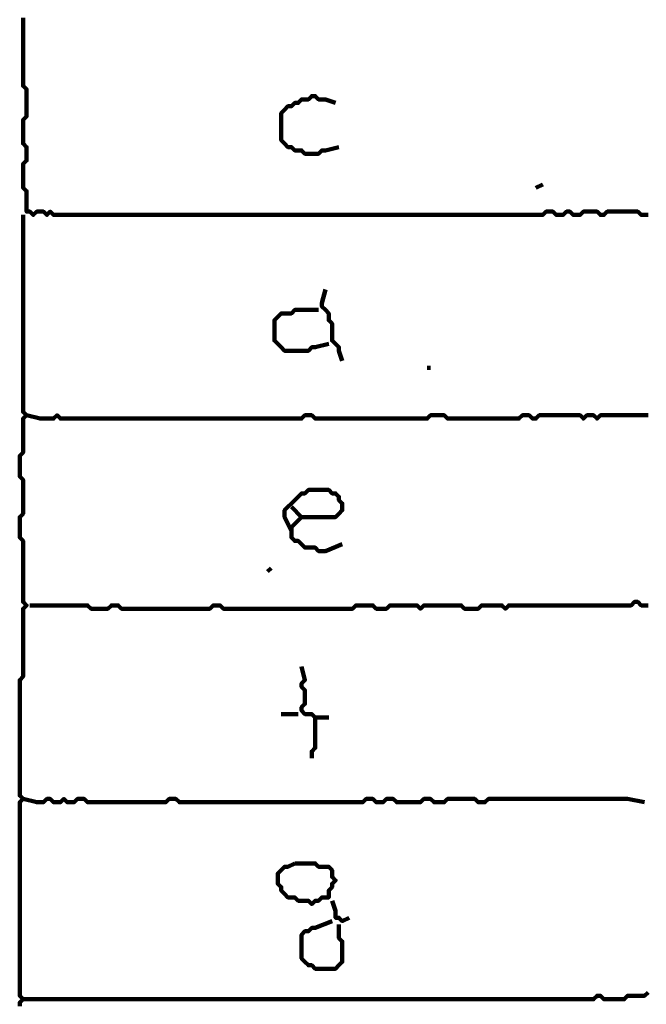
# Model space of a CAD drawing. Header units: metres. Extents: x 1959 to 4131, y 3282 to 4313.
# Tile 198 of 256: x 2399.22 to 2400.92, y 4294.53 to 4297.21. Entities that reach past the tile are written whole.
import ezdxf

# ---------------------------------------------------------------- set-up
doc = ezdxf.new("R2010")
doc.units = ezdxf.units.M
doc.layers.add('P', color=250, linetype='Continuous', lineweight=100)

msp = doc.modelspace()

# ---------------------------------------------------------------- linework, layer by layer
at = {"layer": 'P', "color": 0, "linetype": 'Continuous'}
for points in [[(2399.226, 4297.2134), (2399.226, 4297.2041), (2399.226, 4297.1949), (2399.226, 4297.1857), (2399.226, 4297.1764), (2399.226, 4297.1672), (2399.226, 4297.158), (2399.226, 4297.1487), (2399.226, 4297.1395), (2399.226, 4297.1303), (2399.226, 4297.121), (2399.226, 4297.1118), (2399.226, 4297.1026), (2399.226, 4297.0934), (2399.226, 4297.0841), (2399.226, 4297.0749), (2399.226, 4297.0657), (2399.226, 4297.0564), (2399.226, 4297.0472), (2399.226, 4297.038), (2399.226, 4297.0287), (2399.2353, 4297.0195), (2399.2353, 4297.0103), (2399.2353, 4297.001), (2399.2353, 4296.9918), (2399.2353, 4296.9826), (2399.2353, 4296.9734), (2399.2353, 4296.9641), (2399.2353, 4296.9549), (2399.2353, 4296.9457), (2399.226, 4296.9364), (2399.226, 4296.9272), (2399.226, 4296.918), (2399.226, 4296.9087), (2399.226, 4296.8995), (2399.226, 4296.8903), (2399.226, 4296.881), (2399.226, 4296.8718), (2399.2353, 4296.8626), (2399.2353, 4296.8534), (2399.2353, 4296.8441), (2399.2353, 4296.8349), (2399.2353, 4296.8257), (2399.226, 4296.8164), (2399.226, 4296.8072), (2399.226, 4296.798), (2399.226, 4296.7887), (2399.226, 4296.7795), (2399.226, 4296.7703), (2399.226, 4296.761), (2399.226, 4296.7518), (2399.2353, 4296.7426), (2399.2353, 4296.7334), (2399.2353, 4296.7241), (2399.2353, 4296.7149), (2399.2353, 4296.7057), (2399.2353, 4296.6964), (2399.2353, 4296.6872), (2399.2445, 4296.6872), (2399.2537, 4296.678), (2399.263, 4296.6872), (2399.2722, 4296.6872), (2399.2814, 4296.6872), (2399.2907, 4296.678), (2399.2999, 4296.6872), (2399.3091, 4296.678), (2399.3183, 4296.678), (2399.3276, 4296.678), (2399.3368, 4296.678), (2399.346, 4296.678), (2399.3553, 4296.678), (2399.3645, 4296.678), (2399.3737, 4296.678), (2399.383, 4296.678), (2399.3922, 4296.678), (2399.4014, 4296.678), (2399.4107, 4296.678), (2399.4199, 4296.678), (2399.4291, 4296.678), (2399.4383, 4296.678), (2399.4476, 4296.678), (2399.4568, 4296.678), (2399.466, 4296.678), (2399.4753, 4296.678), (2399.4845, 4296.678), (2399.4937, 4296.678), (2399.503, 4296.678), (2399.5122, 4296.678), (2399.5214, 4296.678), (2399.5307, 4296.678), (2399.5399, 4296.678), (2399.5491, 4296.678), (2399.5583, 4296.678), (2399.5676, 4296.678), (2399.5768, 4296.678), (2399.586, 4296.678), (2399.5953, 4296.678), (2399.6045, 4296.678), (2399.6137, 4296.678), (2399.623, 4296.678), (2399.6322, 4296.678), (2399.6414, 4296.678), (2399.6507, 4296.678), (2399.6599, 4296.678), (2399.6691, 4296.678), (2399.6783, 4296.678), (2399.6876, 4296.678), (2399.6968, 4296.678), (2399.706, 4296.678), (2399.7153, 4296.678), (2399.7245, 4296.678), (2399.7337, 4296.678), (2399.743, 4296.678), (2399.7522, 4296.678), (2399.7614, 4296.678), (2399.7707, 4296.678), (2399.7799, 4296.678), (2399.7891, 4296.678), (2399.7983, 4296.678), (2399.8076, 4296.678), (2399.8168, 4296.678), (2399.826, 4296.678), (2399.8353, 4296.678), (2399.8445, 4296.678), (2399.8537, 4296.678), (2399.863, 4296.678), (2399.8722, 4296.678), (2399.8814, 4296.678), (2399.8907, 4296.678), (2399.8999, 4296.678), (2399.9091, 4296.678), (2399.9183, 4296.678), (2399.9276, 4296.678), (2399.9368, 4296.678), (2399.946, 4296.678), (2399.9553, 4296.678), (2399.9645, 4296.678), (2399.9737, 4296.678), (2399.983, 4296.678), (2399.9922, 4296.678), (2400.0014, 4296.678), (2400.0107, 4296.678), (2400.0199, 4296.678), (2400.0291, 4296.678), (2400.0383, 4296.678), (2400.0476, 4296.678), (2400.0568, 4296.678), (2400.066, 4296.678), (2400.0753, 4296.678), (2400.0845, 4296.678), (2400.0937, 4296.678), (2400.103, 4296.678), (2400.1122, 4296.678), (2400.1214, 4296.678), (2400.1307, 4296.678), (2400.1399, 4296.678), (2400.1491, 4296.678), (2400.1583, 4296.678), (2400.1676, 4296.678), (2400.1768, 4296.678), (2400.186, 4296.678), (2400.1953, 4296.678), (2400.2045, 4296.678), (2400.2137, 4296.678), (2400.223, 4296.678), (2400.2322, 4296.678), (2400.2414, 4296.678), (2400.2507, 4296.678), (2400.2599, 4296.678), (2400.2691, 4296.678), (2400.2783, 4296.678), (2400.2876, 4296.678), (2400.2968, 4296.678), (2400.306, 4296.678), (2400.3153, 4296.678), (2400.3245, 4296.678), (2400.3337, 4296.678), (2400.343, 4296.678), (2400.3522, 4296.678), (2400.3614, 4296.678), (2400.3707, 4296.678), (2400.3799, 4296.678), (2400.3891, 4296.678), (2400.3983, 4296.678), (2400.4076, 4296.678), (2400.4168, 4296.678), (2400.426, 4296.678), (2400.4353, 4296.678), (2400.4445, 4296.678), (2400.4537, 4296.678), (2400.463, 4296.678), (2400.4722, 4296.678), (2400.4814, 4296.678), (2400.4907, 4296.678), (2400.4999, 4296.678), (2400.5091, 4296.678), (2400.5183, 4296.678), (2400.5276, 4296.678), (2400.5368, 4296.678), (2400.546, 4296.678), (2400.5553, 4296.678), (2400.5645, 4296.678), (2400.5737, 4296.678), (2400.583, 4296.678), (2400.5922, 4296.678), (2400.6014, 4296.678), (2400.6107, 4296.678), (2400.6199, 4296.678), (2400.6291, 4296.678), (2400.6383, 4296.678), (2400.6476, 4296.6872), (2400.6568, 4296.6872), (2400.666, 4296.6872), (2400.6753, 4296.678), (2400.6845, 4296.678), (2400.6937, 4296.678), (2400.703, 4296.6872), (2400.7122, 4296.6872), (2400.7214, 4296.678), (2400.7307, 4296.678), (2400.7399, 4296.678), (2400.7491, 4296.6872), (2400.7583, 4296.6872), (2400.7676, 4296.6872), (2400.7768, 4296.6872), (2400.786, 4296.6872), (2400.7953, 4296.678), (2400.8045, 4296.678), (2400.8137, 4296.6872), (2400.823, 4296.6872), (2400.8322, 4296.6872), (2400.8414, 4296.6872), (2400.8507, 4296.6872), (2400.8599, 4296.6872), (2400.8691, 4296.6872), (2400.8783, 4296.6872), (2400.8876, 4296.6872), (2400.8968, 4296.6872), (2400.906, 4296.678), (2400.9153, 4296.678), (2400.9245, 4296.678)], [(2400.0845, 4296.8626), (2400.0476, 4296.8534), (2400.0383, 4296.8534), (2400.0291, 4296.8441), (2400.0199, 4296.8441), (2400.0107, 4296.8441), (2400.0014, 4296.8441), (2399.9922, 4296.8441), (2399.983, 4296.8534), (2399.9737, 4296.8534), (2399.9645, 4296.8534), (2399.9553, 4296.8626), (2399.946, 4296.8626), (2399.9368, 4296.8718), (2399.9276, 4296.881), (2399.9276, 4296.8903), (2399.9276, 4296.8995), (2399.9276, 4296.9087), (2399.9276, 4296.918), (2399.9276, 4296.9272), (2399.9276, 4296.9364), (2399.9276, 4296.9457), (2399.9276, 4296.9549), (2399.9368, 4296.9641), (2399.946, 4296.9734), (2399.9553, 4296.9734), (2399.9645, 4296.9826), (2399.9737, 4296.9826), (2399.983, 4296.9918), (2399.9922, 4296.9918), (2400.0014, 4296.9918), (2400.0107, 4297.001), (2400.0199, 4297.001), (2400.0291, 4296.9918), (2400.0383, 4296.9918), (2400.0476, 4296.9918), (2400.0753, 4296.9826)], [(2400.6199, 4296.7518), (2400.6383, 4296.761)], [(2399.226, 4296.678), (2399.226, 4296.641), (2399.226, 4296.6318), (2399.226, 4296.6226), (2399.226, 4296.6134), (2399.226, 4296.6041), (2399.226, 4296.5949), (2399.226, 4296.5857), (2399.226, 4296.5764), (2399.226, 4296.5672), (2399.226, 4296.558), (2399.226, 4296.5487), (2399.226, 4296.5395), (2399.226, 4296.5303), (2399.226, 4296.521), (2399.226, 4296.5118), (2399.226, 4296.5026), (2399.226, 4296.4934), (2399.226, 4296.4841), (2399.226, 4296.4749), (2399.226, 4296.4657), (2399.226, 4296.4564), (2399.226, 4296.4472), (2399.226, 4296.438), (2399.226, 4296.4287), (2399.226, 4296.4195), (2399.226, 4296.4103), (2399.226, 4296.401), (2399.226, 4296.3918), (2399.226, 4296.3826), (2399.226, 4296.3734), (2399.226, 4296.3641), (2399.226, 4296.3549), (2399.226, 4296.3457), (2399.226, 4296.3364), (2399.226, 4296.3272), (2399.226, 4296.318), (2399.226, 4296.3087), (2399.226, 4296.2995), (2399.226, 4296.2903), (2399.226, 4296.281), (2399.226, 4296.2718), (2399.226, 4296.2626), (2399.226, 4296.2534), (2399.226, 4296.2441), (2399.226, 4296.2349), (2399.226, 4296.2257), (2399.226, 4296.2164), (2399.226, 4296.2072), (2399.226, 4296.198), (2399.226, 4296.1887), (2399.226, 4296.1795), (2399.226, 4296.1703), (2399.226, 4296.161), (2399.226, 4296.1518), (2399.226, 4296.1426), (2399.2353, 4296.1334), (2399.226, 4296.1241), (2399.226, 4296.1149), (2399.226, 4296.1057), (2399.226, 4296.0964), (2399.226, 4296.0872), (2399.226, 4296.078), (2399.226, 4296.0687), (2399.226, 4296.0595), (2399.226, 4296.0503), (2399.226, 4296.041), (2399.226, 4296.0318), (2399.2168, 4296.0226), (2399.2168, 4296.0134), (2399.2168, 4296.0041), (2399.2168, 4295.9949), (2399.2168, 4295.9857), (2399.2168, 4295.9764), (2399.2168, 4295.9672), (2399.226, 4295.958), (2399.226, 4295.9487), (2399.226, 4295.9395), (2399.226, 4295.9303), (2399.226, 4295.921), (2399.226, 4295.9118), (2399.226, 4295.9026), (2399.226, 4295.8934), (2399.226, 4295.8841), (2399.226, 4295.8749), (2399.226, 4295.8657), (2399.2168, 4295.8564), (2399.2168, 4295.8472), (2399.2168, 4295.838), (2399.2168, 4295.8287), (2399.2168, 4295.8195), (2399.2168, 4295.8103), (2399.2168, 4295.801), (2399.226, 4295.7918), (2399.226, 4295.7826), (2399.226, 4295.7734), (2399.226, 4295.7641), (2399.226, 4295.7549), (2399.226, 4295.7457), (2399.226, 4295.7364), (2399.226, 4295.7272), (2399.226, 4295.718), (2399.226, 4295.7087), (2399.226, 4295.6995), (2399.226, 4295.6903), (2399.226, 4295.681), (2399.226, 4295.6718), (2399.226, 4295.6626), (2399.226, 4295.6534), (2399.226, 4295.6441), (2399.226, 4295.6349), (2399.226, 4295.6257), (2399.2353, 4295.6164), (2399.226, 4295.6072), (2399.226, 4295.598), (2399.226, 4295.5887), (2399.226, 4295.5795), (2399.226, 4295.5703), (2399.226, 4295.561), (2399.226, 4295.5518), (2399.226, 4295.5426), (2399.226, 4295.5334), (2399.226, 4295.5241), (2399.226, 4295.5149), (2399.226, 4295.5057), (2399.226, 4295.4964), (2399.226, 4295.4872), (2399.226, 4295.478), (2399.226, 4295.4687), (2399.226, 4295.4595), (2399.226, 4295.4503), (2399.226, 4295.441), (2399.226, 4295.4318), (2399.226, 4295.4226), (2399.2168, 4295.4134), (2399.2168, 4295.4041), (2399.2168, 4295.3949), (2399.2168, 4295.3857), (2399.2168, 4295.3764), (2399.2168, 4295.3672), (2399.2168, 4295.358), (2399.2168, 4295.3487), (2399.2168, 4295.3395), (2399.2168, 4295.3303), (2399.2168, 4295.321), (2399.2168, 4295.3118), (2399.2168, 4295.3026), (2399.2168, 4295.2934), (2399.2168, 4295.2841), (2399.2168, 4295.2749), (2399.2168, 4295.2657), (2399.2168, 4295.2564), (2399.2168, 4295.2472), (2399.2168, 4295.238), (2399.2168, 4295.2287), (2399.2168, 4295.2195), (2399.2168, 4295.2103), (2399.2168, 4295.201), (2399.2168, 4295.1918), (2399.2168, 4295.1826), (2399.2168, 4295.1734), (2399.2168, 4295.1641), (2399.2168, 4295.1549), (2399.2168, 4295.1457), (2399.2168, 4295.1364), (2399.2168, 4295.1272), (2399.2168, 4295.118), (2399.2168, 4295.1087), (2399.2168, 4295.0995), (2399.226, 4295.0903), (2399.2168, 4295.081), (2399.2168, 4295.0718), (2399.2168, 4295.0626), (2399.2168, 4295.0534), (2399.2168, 4295.0441), (2399.2168, 4295.0349), (2399.2168, 4295.0257), (2399.2168, 4295.0164), (2399.2168, 4295.0072), (2399.2168, 4294.998), (2399.2168, 4294.9887), (2399.2168, 4294.9795), (2399.2168, 4294.9703), (2399.2168, 4294.961), (2399.2168, 4294.9518), (2399.2168, 4294.9426), (2399.2168, 4294.9334), (2399.2168, 4294.9241), (2399.2168, 4294.9149), (2399.2168, 4294.9057), (2399.2168, 4294.8964), (2399.2168, 4294.8872), (2399.2168, 4294.878), (2399.2168, 4294.8687), (2399.2168, 4294.8595), (2399.2168, 4294.8503), (2399.2168, 4294.841), (2399.2168, 4294.8318), (2399.2168, 4294.8226), (2399.2168, 4294.8134), (2399.2168, 4294.8041), (2399.2168, 4294.7949), (2399.2168, 4294.7857), (2399.2168, 4294.7764), (2399.2168, 4294.7672), (2399.2168, 4294.758), (2399.2168, 4294.7487), (2399.2168, 4294.7395), (2399.2168, 4294.7303), (2399.2168, 4294.721), (2399.2168, 4294.7118), (2399.2168, 4294.7026), (2399.2168, 4294.6934), (2399.2168, 4294.6841), (2399.2168, 4294.6749), (2399.2168, 4294.6657), (2399.2168, 4294.6564), (2399.2168, 4294.6472), (2399.2168, 4294.638), (2399.2168, 4294.6287), (2399.2168, 4294.6195), (2399.2168, 4294.6103), (2399.2168, 4294.601), (2399.2168, 4294.5918), (2399.2168, 4294.5826), (2399.2168, 4294.5734), (2399.2168, 4294.5641), (2399.2168, 4294.5549), (2399.226, 4294.5457), (2399.2168, 4294.5364), (2399.2168, 4294.5272)], [(2400.0476, 4296.4749), (2400.0383, 4296.438), (2400.0383, 4296.4287), (2400.0476, 4296.4195), (2400.0568, 4296.4103), (2400.0568, 4296.401), (2400.0568, 4296.3918), (2400.066, 4296.3826), (2400.066, 4296.3734), (2400.066, 4296.3641), (2400.066, 4296.3549), (2400.066, 4296.3457), (2400.066, 4296.3364), (2400.0753, 4296.3272), (2400.0845, 4296.318), (2400.0845, 4296.3087), (2400.0937, 4296.281)], [(2400.0568, 4296.3272), (2400.0199, 4296.318), (2400.0107, 4296.318), (2400.0014, 4296.3087), (2399.9922, 4296.3087), (2399.983, 4296.3087), (2399.9737, 4296.3087), (2399.9645, 4296.3087), (2399.9553, 4296.3087), (2399.946, 4296.3087), (2399.9368, 4296.3087), (2399.9276, 4296.318), (2399.9183, 4296.3272), (2399.9091, 4296.3364), (2399.9091, 4296.3457), (2399.9091, 4296.3549), (2399.9091, 4296.3641), (2399.9091, 4296.3734), (2399.9091, 4296.3826), (2399.9091, 4296.3918), (2399.9183, 4296.401), (2399.9276, 4296.4103), (2399.9368, 4296.4103), (2399.946, 4296.4103), (2399.9553, 4296.4103), (2399.9645, 4296.4195), (2399.9737, 4296.4195), (2399.983, 4296.4195), (2400.0291, 4296.4195)], [(2400.3245, 4296.2626), (2400.3337, 4296.2626)], [(2399.2353, 4296.1334), (2399.2722, 4296.1241), (2399.2814, 4296.1241), (2399.2907, 4296.1241), (2399.2999, 4296.1241), (2399.3091, 4296.1241), (2399.3183, 4296.1334), (2399.3276, 4296.1241), (2399.3368, 4296.1241), (2399.346, 4296.1241), (2399.3553, 4296.1241), (2399.3645, 4296.1241), (2399.3737, 4296.1241), (2399.383, 4296.1241), (2399.3922, 4296.1241), (2399.4014, 4296.1241), (2399.4107, 4296.1241), (2399.4199, 4296.1241), (2399.4291, 4296.1241), (2399.4383, 4296.1241), (2399.4476, 4296.1241), (2399.4568, 4296.1241), (2399.466, 4296.1241), (2399.4753, 4296.1241), (2399.4845, 4296.1241), (2399.4937, 4296.1241), (2399.503, 4296.1241), (2399.5122, 4296.1241), (2399.5214, 4296.1241), (2399.5307, 4296.1241), (2399.5399, 4296.1241), (2399.5491, 4296.1241), (2399.5583, 4296.1241), (2399.5676, 4296.1241), (2399.5768, 4296.1241), (2399.586, 4296.1241), (2399.5953, 4296.1241), (2399.6045, 4296.1241), (2399.6137, 4296.1241), (2399.623, 4296.1241), (2399.6322, 4296.1241), (2399.6414, 4296.1241), (2399.6507, 4296.1241), (2399.6599, 4296.1241), (2399.6691, 4296.1241), (2399.6783, 4296.1241), (2399.6876, 4296.1241), (2399.6968, 4296.1241), (2399.706, 4296.1241), (2399.7153, 4296.1241), (2399.7245, 4296.1241), (2399.7337, 4296.1241), (2399.743, 4296.1241), (2399.7522, 4296.1241), (2399.7614, 4296.1241), (2399.7707, 4296.1241), (2399.7799, 4296.1241), (2399.7891, 4296.1241), (2399.7983, 4296.1241), (2399.8076, 4296.1241), (2399.8168, 4296.1241), (2399.826, 4296.1241), (2399.8353, 4296.1241), (2399.8445, 4296.1241), (2399.8537, 4296.1241), (2399.863, 4296.1241), (2399.8722, 4296.1241), (2399.8814, 4296.1241), (2399.8907, 4296.1241), (2399.8999, 4296.1241), (2399.9091, 4296.1241), (2399.9183, 4296.1241), (2399.9276, 4296.1241), (2399.9368, 4296.1241), (2399.946, 4296.1241), (2399.9553, 4296.1241), (2399.9645, 4296.1241), (2399.9737, 4296.1241), (2399.983, 4296.1241), (2399.9922, 4296.1334), (2400.0014, 4296.1334), (2400.0107, 4296.1334), (2400.0199, 4296.1241), (2400.0291, 4296.1241), (2400.0383, 4296.1241), (2400.0476, 4296.1241), (2400.0568, 4296.1241), (2400.066, 4296.1241), (2400.0753, 4296.1241), (2400.0845, 4296.1241), (2400.0937, 4296.1241), (2400.103, 4296.1241), (2400.1122, 4296.1241), (2400.1214, 4296.1241), (2400.1307, 4296.1241), (2400.1399, 4296.1241), (2400.1491, 4296.1241), (2400.1583, 4296.1241), (2400.1676, 4296.1241), (2400.1768, 4296.1241), (2400.186, 4296.1241), (2400.1953, 4296.1241), (2400.2045, 4296.1241), (2400.2137, 4296.1241), (2400.223, 4296.1241), (2400.2322, 4296.1241), (2400.2414, 4296.1241), (2400.2507, 4296.1241), (2400.2599, 4296.1241), (2400.2691, 4296.1241), (2400.2783, 4296.1241), (2400.2876, 4296.1241), (2400.2968, 4296.1241), (2400.306, 4296.1241), (2400.3153, 4296.1241), (2400.3245, 4296.1241), (2400.3337, 4296.1334), (2400.343, 4296.1334), (2400.3522, 4296.1334), (2400.3614, 4296.1334), (2400.3707, 4296.1334), (2400.3799, 4296.1241), (2400.3891, 4296.1241), (2400.3983, 4296.1241), (2400.4076, 4296.1241), (2400.4168, 4296.1241), (2400.426, 4296.1241), (2400.4353, 4296.1241), (2400.4445, 4296.1241), (2400.4537, 4296.1241), (2400.463, 4296.1241), (2400.4722, 4296.1241), (2400.4814, 4296.1241), (2400.4907, 4296.1241), (2400.4999, 4296.1241), (2400.5091, 4296.1241), (2400.5183, 4296.1241), (2400.5276, 4296.1241), (2400.5368, 4296.1241), (2400.546, 4296.1241), (2400.5553, 4296.1241), (2400.5645, 4296.1241), (2400.5737, 4296.1241), (2400.583, 4296.1334), (2400.5922, 4296.1334), (2400.6014, 4296.1334), (2400.6107, 4296.1241), (2400.6199, 4296.1241), (2400.6291, 4296.1334), (2400.6383, 4296.1334), (2400.6476, 4296.1334), (2400.6568, 4296.1334), (2400.666, 4296.1334), (2400.6753, 4296.1334), (2400.6845, 4296.1334), (2400.6937, 4296.1334), (2400.703, 4296.1334), (2400.7122, 4296.1334), (2400.7214, 4296.1334), (2400.7307, 4296.1334), (2400.7399, 4296.1334), (2400.7491, 4296.1241), (2400.7583, 4296.1334), (2400.7676, 4296.1334), (2400.7768, 4296.1334), (2400.786, 4296.1241), (2400.7953, 4296.1334), (2400.8045, 4296.1334), (2400.8137, 4296.1334), (2400.823, 4296.1334), (2400.8322, 4296.1334), (2400.8414, 4296.1334), (2400.8507, 4296.1334), (2400.8599, 4296.1334), (2400.8691, 4296.1334), (2400.8783, 4296.1334), (2400.8876, 4296.1334), (2400.8968, 4296.1334), (2400.906, 4296.1334), (2400.9153, 4296.1334), (2400.9245, 4296.1334)], [(2399.9553, 4295.8195), (2399.9368, 4295.8564), (2399.9368, 4295.8657), (2399.9368, 4295.8749), (2399.946, 4295.8841), (2399.9553, 4295.8934), (2399.9645, 4295.9026), (2399.9737, 4295.9118), (2399.983, 4295.921), (2399.9922, 4295.921), (2400.0014, 4295.9303), (2400.0107, 4295.9303), (2400.0199, 4295.9303), (2400.0291, 4295.9303), (2400.0383, 4295.9303), (2400.0476, 4295.9303), (2400.0568, 4295.9303), (2400.066, 4295.921), (2400.0753, 4295.921), (2400.0845, 4295.9118), (2400.0845, 4295.9026), (2400.0937, 4295.8934), (2400.0937, 4295.8841), (2400.0937, 4295.8749), (2400.0845, 4295.8657), (2400.0753, 4295.8564), (2400.066, 4295.8564), (2400.0568, 4295.8564), (2400.0476, 4295.8564), (2400.0383, 4295.8564), (2400.0291, 4295.8564), (2400.0199, 4295.8564), (2400.0107, 4295.8564), (2400.0014, 4295.8564), (2399.9922, 4295.8564), (2399.983, 4295.8564), (2399.9737, 4295.8472), (2399.9645, 4295.838), (2399.9553, 4295.8287), (2399.9553, 4295.8195), (2399.9553, 4295.8103), (2399.9553, 4295.801), (2399.9645, 4295.7918), (2399.9737, 4295.7918), (2399.983, 4295.7826), (2399.9922, 4295.7734), (2400.0014, 4295.7734), (2400.0107, 4295.7734), (2400.0199, 4295.7734), (2400.0291, 4295.7641), (2400.0383, 4295.7641), (2400.0476, 4295.7641), (2400.0937, 4295.7826)], [(2399.9553, 4295.8841), (2399.983, 4295.8564)], [(2399.8999, 4295.718), (2399.8907, 4295.7087)], [(2399.2445, 4295.6164), (2399.2814, 4295.6164), (2399.2907, 4295.6164), (2399.2999, 4295.6164), (2399.3091, 4295.6164), (2399.3183, 4295.6164), (2399.3276, 4295.6164), (2399.3368, 4295.6164), (2399.346, 4295.6164), (2399.3553, 4295.6164), (2399.3645, 4295.6164), (2399.3737, 4295.6164), (2399.383, 4295.6164), (2399.3922, 4295.6164), (2399.4014, 4295.6164), (2399.4107, 4295.6072), (2399.4199, 4295.6072), (2399.4291, 4295.6072), (2399.4383, 4295.6072), (2399.4476, 4295.6072), (2399.4568, 4295.6072), (2399.466, 4295.6164), (2399.4753, 4295.6164), (2399.4845, 4295.6164), (2399.4937, 4295.6072), (2399.503, 4295.6072), (2399.5122, 4295.6072), (2399.5214, 4295.6072), (2399.5307, 4295.6072), (2399.5399, 4295.6072), (2399.5491, 4295.6072), (2399.5583, 4295.6072), (2399.5676, 4295.6072), (2399.5768, 4295.6072), (2399.586, 4295.6072), (2399.5953, 4295.6072), (2399.6045, 4295.6072), (2399.6137, 4295.6072), (2399.623, 4295.6072), (2399.6322, 4295.6072), (2399.6414, 4295.6072), (2399.6507, 4295.6072), (2399.6599, 4295.6072), (2399.6691, 4295.6072), (2399.6783, 4295.6072), (2399.6876, 4295.6072), (2399.6968, 4295.6072), (2399.706, 4295.6072), (2399.7153, 4295.6072), (2399.7245, 4295.6072), (2399.7337, 4295.6072), (2399.743, 4295.6164), (2399.7522, 4295.6164), (2399.7614, 4295.6164), (2399.7707, 4295.6072), (2399.7799, 4295.6072), (2399.7891, 4295.6072), (2399.7983, 4295.6072), (2399.8076, 4295.6072), (2399.8168, 4295.6072), (2399.826, 4295.6072), (2399.8353, 4295.6072), (2399.8445, 4295.6072), (2399.8537, 4295.6072), (2399.863, 4295.6072), (2399.8722, 4295.6072), (2399.8814, 4295.6072), (2399.8907, 4295.6072), (2399.8999, 4295.6072), (2399.9091, 4295.6072), (2399.9183, 4295.6072), (2399.9276, 4295.6072), (2399.9368, 4295.6072), (2399.946, 4295.6072), (2399.9553, 4295.6072), (2399.9645, 4295.6072), (2399.9737, 4295.6072), (2399.983, 4295.6072), (2399.9922, 4295.6072), (2400.0014, 4295.6072), (2400.0107, 4295.6072), (2400.0199, 4295.6072), (2400.0291, 4295.6072), (2400.0383, 4295.6072), (2400.0476, 4295.6072), (2400.0568, 4295.6072), (2400.066, 4295.6072), (2400.0753, 4295.6072), (2400.0845, 4295.6072), (2400.0937, 4295.6072), (2400.103, 4295.6072), (2400.1122, 4295.6072), (2400.1214, 4295.6072), (2400.1307, 4295.6164), (2400.1399, 4295.6164), (2400.1491, 4295.6164), (2400.1583, 4295.6164), (2400.1676, 4295.6164), (2400.1768, 4295.6164), (2400.186, 4295.6072), (2400.1953, 4295.6072), (2400.2045, 4295.6072), (2400.2137, 4295.6072), (2400.223, 4295.6164), (2400.2322, 4295.6164), (2400.2414, 4295.6164), (2400.2507, 4295.6164), (2400.2599, 4295.6164), (2400.2691, 4295.6164), (2400.2783, 4295.6164), (2400.2876, 4295.6164), (2400.2968, 4295.6164), (2400.306, 4295.6072), (2400.3153, 4295.6164), (2400.3245, 4295.6164), (2400.3337, 4295.6164), (2400.343, 4295.6164), (2400.3522, 4295.6164), (2400.3614, 4295.6164), (2400.3707, 4295.6164), (2400.3799, 4295.6164), (2400.3891, 4295.6164), (2400.3983, 4295.6164), (2400.4076, 4295.6164), (2400.4168, 4295.6164), (2400.426, 4295.6072), (2400.4353, 4295.6072), (2400.4445, 4295.6072), (2400.4537, 4295.6072), (2400.463, 4295.6072), (2400.4722, 4295.6164), (2400.4814, 4295.6164), (2400.4907, 4295.6164), (2400.4999, 4295.6164), (2400.5091, 4295.6164), (2400.5183, 4295.6164), (2400.5276, 4295.6164), (2400.5368, 4295.6072), (2400.546, 4295.6164), (2400.5553, 4295.6164), (2400.5645, 4295.6164), (2400.5737, 4295.6164), (2400.583, 4295.6164), (2400.5922, 4295.6164), (2400.6014, 4295.6164), (2400.6107, 4295.6164), (2400.6199, 4295.6164), (2400.6291, 4295.6164), (2400.6383, 4295.6164), (2400.6476, 4295.6164), (2400.6568, 4295.6164), (2400.666, 4295.6164), (2400.6753, 4295.6164), (2400.6845, 4295.6164), (2400.6937, 4295.6164), (2400.703, 4295.6164), (2400.7122, 4295.6164), (2400.7214, 4295.6164), (2400.7307, 4295.6164), (2400.7399, 4295.6164), (2400.7491, 4295.6164), (2400.7583, 4295.6164), (2400.7676, 4295.6164), (2400.7768, 4295.6164), (2400.786, 4295.6164), (2400.7953, 4295.6164), (2400.8045, 4295.6164), (2400.8137, 4295.6164), (2400.823, 4295.6164), (2400.8322, 4295.6164), (2400.8414, 4295.6164), (2400.8507, 4295.6164), (2400.8599, 4295.6164), (2400.8691, 4295.6164), (2400.8783, 4295.6164), (2400.8876, 4295.6257), (2400.8968, 4295.6257), (2400.906, 4295.6164), (2400.9153, 4295.6164), (2400.9245, 4295.6164)], [(2399.983, 4295.4503), (2399.9922, 4295.4134), (2399.983, 4295.4041), (2399.983, 4295.3949), (2399.9922, 4295.3857), (2399.9922, 4295.3764), (2399.9922, 4295.3672), (2399.9922, 4295.358), (2399.9922, 4295.3487), (2399.983, 4295.3395), (2399.983, 4295.3303), (2399.9922, 4295.321), (2400.0014, 4295.321), (2400.0107, 4295.321), (2400.0199, 4295.3118), (2400.0291, 4295.3118), (2400.0568, 4295.3118)], [(2399.9276, 4295.321), (2399.9737, 4295.321)], [(2400.0199, 4295.3118), (2400.0199, 4295.2749), (2400.0199, 4295.2657), (2400.0199, 4295.2564), (2400.0199, 4295.2472), (2400.0199, 4295.238), (2400.0199, 4295.2287), (2400.0107, 4295.2195), (2400.0107, 4295.201)], [(2399.226, 4295.0903), (2399.263, 4295.081), (2399.2722, 4295.081), (2399.2814, 4295.081), (2399.2907, 4295.0903), (2399.2999, 4295.0903), (2399.3091, 4295.081), (2399.3183, 4295.081), (2399.3276, 4295.081), (2399.3368, 4295.0903), (2399.346, 4295.081), (2399.3553, 4295.081), (2399.3645, 4295.081), (2399.3737, 4295.0903), (2399.383, 4295.0903), (2399.3922, 4295.0903), (2399.4014, 4295.081), (2399.4107, 4295.081), (2399.4199, 4295.081), (2399.4291, 4295.081), (2399.4383, 4295.081), (2399.4476, 4295.081), (2399.4568, 4295.081), (2399.466, 4295.081), (2399.4753, 4295.081), (2399.4845, 4295.081), (2399.4937, 4295.081), (2399.503, 4295.081), (2399.5122, 4295.081), (2399.5214, 4295.081), (2399.5307, 4295.081), (2399.5399, 4295.081), (2399.5491, 4295.081), (2399.5583, 4295.081), (2399.5676, 4295.081), (2399.5768, 4295.081), (2399.586, 4295.081), (2399.5953, 4295.081), (2399.6045, 4295.081), (2399.6137, 4295.081), (2399.623, 4295.0903), (2399.6322, 4295.0903), (2399.6414, 4295.0903), (2399.6507, 4295.081), (2399.6599, 4295.081), (2399.6691, 4295.081), (2399.6783, 4295.081), (2399.6876, 4295.081), (2399.6968, 4295.081), (2399.706, 4295.081), (2399.7153, 4295.081), (2399.7245, 4295.081), (2399.7337, 4295.081), (2399.743, 4295.081), (2399.7522, 4295.081), (2399.7614, 4295.081), (2399.7707, 4295.081), (2399.7799, 4295.081), (2399.7891, 4295.081), (2399.7983, 4295.081), (2399.8076, 4295.081), (2399.8168, 4295.081), (2399.826, 4295.081), (2399.8353, 4295.081), (2399.8445, 4295.081), (2399.8537, 4295.081), (2399.863, 4295.081), (2399.8722, 4295.081), (2399.8814, 4295.081), (2399.8907, 4295.081), (2399.8999, 4295.081), (2399.9091, 4295.081), (2399.9183, 4295.081), (2399.9276, 4295.081), (2399.9368, 4295.081), (2399.946, 4295.081), (2399.9553, 4295.081), (2399.9645, 4295.081), (2399.9737, 4295.081), (2399.983, 4295.081), (2399.9922, 4295.081), (2400.0014, 4295.081), (2400.0107, 4295.081), (2400.0199, 4295.081), (2400.0291, 4295.081), (2400.0383, 4295.081), (2400.0476, 4295.081), (2400.0568, 4295.081), (2400.066, 4295.081), (2400.0753, 4295.081), (2400.0845, 4295.081), (2400.0937, 4295.081), (2400.103, 4295.081), (2400.1122, 4295.081), (2400.1214, 4295.081), (2400.1307, 4295.081), (2400.1399, 4295.081), (2400.1491, 4295.081), (2400.1583, 4295.0903), (2400.1676, 4295.0903), (2400.1768, 4295.0903), (2400.186, 4295.081), (2400.1953, 4295.081), (2400.2045, 4295.081), (2400.2137, 4295.0903), (2400.223, 4295.0903), (2400.2322, 4295.0903), (2400.2414, 4295.081), (2400.2507, 4295.081), (2400.2599, 4295.081), (2400.2691, 4295.081), (2400.2783, 4295.081), (2400.2876, 4295.081), (2400.2968, 4295.081), (2400.306, 4295.081), (2400.3153, 4295.0903), (2400.3245, 4295.0903), (2400.3337, 4295.0903), (2400.343, 4295.081), (2400.3522, 4295.081), (2400.3614, 4295.081), (2400.3707, 4295.081), (2400.3799, 4295.0903), (2400.3891, 4295.0903), (2400.3983, 4295.0903), (2400.4076, 4295.0903), (2400.4168, 4295.0903), (2400.426, 4295.0903), (2400.4353, 4295.0903), (2400.4445, 4295.0903), (2400.4537, 4295.0903), (2400.463, 4295.081), (2400.4722, 4295.081), (2400.4814, 4295.081), (2400.4907, 4295.0903), (2400.4999, 4295.0903), (2400.5091, 4295.0903), (2400.5183, 4295.0903), (2400.5276, 4295.0903), (2400.5368, 4295.0903), (2400.546, 4295.0903), (2400.5553, 4295.0903), (2400.5645, 4295.0903), (2400.5737, 4295.0903), (2400.583, 4295.0903), (2400.5922, 4295.0903), (2400.6014, 4295.0903), (2400.6107, 4295.0903), (2400.6199, 4295.0903), (2400.6291, 4295.0903), (2400.6383, 4295.0903), (2400.6476, 4295.0903), (2400.6568, 4295.0903), (2400.666, 4295.0903), (2400.6753, 4295.0903), (2400.6845, 4295.0903), (2400.6937, 4295.0903), (2400.703, 4295.0903), (2400.7122, 4295.0903), (2400.7214, 4295.0903), (2400.7307, 4295.0903), (2400.7399, 4295.0903), (2400.7491, 4295.0903), (2400.7583, 4295.0903), (2400.7676, 4295.0903), (2400.7768, 4295.0903), (2400.786, 4295.0903), (2400.7953, 4295.0903), (2400.8045, 4295.0903), (2400.8137, 4295.0903), (2400.823, 4295.0903), (2400.8322, 4295.0903), (2400.8414, 4295.0903), (2400.8507, 4295.0903), (2400.8599, 4295.0903), (2400.8691, 4295.0903), (2400.9153, 4295.081)], [(2399.9645, 4294.9149), (2399.9737, 4294.9149), (2399.983, 4294.9149), (2399.9922, 4294.9149), (2400.0014, 4294.9149), (2400.0107, 4294.9149), (2400.0199, 4294.9149), (2400.0291, 4294.9057), (2400.0383, 4294.9057), (2400.0476, 4294.9057), (2400.0568, 4294.9057), (2400.066, 4294.8964), (2400.066, 4294.8872), (2400.066, 4294.878), (2400.0753, 4294.8687), (2400.066, 4294.8595), (2400.066, 4294.8503), (2400.0568, 4294.841), (2400.0568, 4294.8318), (2400.0568, 4294.8226), (2400.0476, 4294.8226), (2400.0383, 4294.8226), (2400.0291, 4294.8134), (2400.0199, 4294.8134), (2400.0107, 4294.8041), (2400.0014, 4294.8134), (2399.9922, 4294.8134), (2399.983, 4294.8134), (2399.9737, 4294.8134), (2399.9645, 4294.8226), (2399.9553, 4294.8226), (2399.946, 4294.8226), (2399.9368, 4294.8318), (2399.9276, 4294.841), (2399.9276, 4294.8503), (2399.9183, 4294.8595), (2399.9183, 4294.8687), (2399.9183, 4294.878), (2399.9183, 4294.8872), (2399.9276, 4294.8964), (2399.9368, 4294.9057), (2399.946, 4294.9057), (2399.9645, 4294.9149)], [(2400.066, 4294.8134), (2400.0753, 4294.7857), (2400.0753, 4294.7764), (2400.0753, 4294.7672), (2400.0845, 4294.7672), (2400.0937, 4294.758), (2400.1122, 4294.7672)], [(2400.0845, 4294.7487), (2400.0845, 4294.7118), (2400.0937, 4294.7026), (2400.0937, 4294.6934), (2400.0937, 4294.6841), (2400.0937, 4294.6749), (2400.0937, 4294.6657), (2400.0937, 4294.6564), (2400.0937, 4294.6472), (2400.0845, 4294.638), (2400.0753, 4294.6287), (2400.066, 4294.6287), (2400.0568, 4294.6287), (2400.0476, 4294.6287), (2400.0383, 4294.6287), (2400.0291, 4294.6287), (2400.0199, 4294.6287), (2400.0107, 4294.638), (2400.0014, 4294.638), (2399.9922, 4294.6472), (2399.983, 4294.6564), (2399.983, 4294.6657), (2399.983, 4294.6749), (2399.983, 4294.6841), (2399.983, 4294.6934), (2399.983, 4294.7026), (2399.983, 4294.7118), (2399.983, 4294.721), (2399.9922, 4294.7303), (2400.0014, 4294.7303), (2400.0107, 4294.7395), (2400.0199, 4294.7395), (2400.066, 4294.758)], [(2400.9245, 4294.5641), (2400.9153, 4294.5549), (2400.906, 4294.5549), (2400.8968, 4294.5549), (2400.8876, 4294.5549), (2400.8783, 4294.5549), (2400.8691, 4294.5549), (2400.8599, 4294.5457), (2400.8507, 4294.5457), (2400.8414, 4294.5457), (2400.8322, 4294.5457), (2400.823, 4294.5457), (2400.8137, 4294.5457), (2400.8045, 4294.5457), (2400.7953, 4294.5549), (2400.786, 4294.5549), (2400.7768, 4294.5457), (2400.7676, 4294.5457), (2400.7583, 4294.5457), (2400.7491, 4294.5457), (2400.7399, 4294.5457), (2400.7307, 4294.5457), (2400.7214, 4294.5457), (2400.7122, 4294.5457), (2400.703, 4294.5457), (2400.6937, 4294.5457), (2400.6845, 4294.5457), (2400.6753, 4294.5457), (2400.666, 4294.5457), (2400.6568, 4294.5457), (2400.6476, 4294.5457), (2400.6383, 4294.5457), (2400.6291, 4294.5457), (2400.6199, 4294.5457), (2400.6107, 4294.5457), (2400.6014, 4294.5457), (2400.5922, 4294.5457), (2400.583, 4294.5457), (2400.5737, 4294.5457), (2400.5645, 4294.5457), (2400.5553, 4294.5457), (2400.546, 4294.5457), (2400.5368, 4294.5457), (2400.5276, 4294.5457), (2400.5183, 4294.5457), (2400.5091, 4294.5457), (2400.4999, 4294.5457), (2400.4907, 4294.5457), (2400.4814, 4294.5457), (2400.4722, 4294.5457), (2400.463, 4294.5457), (2400.4537, 4294.5457), (2400.4445, 4294.5457), (2400.4353, 4294.5457), (2400.426, 4294.5457), (2400.4168, 4294.5457), (2400.4076, 4294.5457), (2400.3983, 4294.5457), (2400.3891, 4294.5457), (2400.3799, 4294.5457), (2400.3707, 4294.5457), (2400.3614, 4294.5457), (2400.3522, 4294.5457), (2400.343, 4294.5457), (2400.3337, 4294.5457), (2400.3245, 4294.5457), (2400.3153, 4294.5457), (2400.306, 4294.5457), (2400.2968, 4294.5457), (2400.2876, 4294.5457), (2400.2783, 4294.5457), (2400.2691, 4294.5457), (2400.2599, 4294.5457), (2400.2507, 4294.5457), (2400.2414, 4294.5457), (2400.2322, 4294.5457), (2400.223, 4294.5457), (2400.2137, 4294.5457), (2400.2045, 4294.5457), (2400.1953, 4294.5457), (2400.186, 4294.5457), (2400.1768, 4294.5457), (2400.1676, 4294.5457), (2400.1583, 4294.5457), (2400.1491, 4294.5457), (2400.1399, 4294.5457), (2400.1307, 4294.5457), (2400.1214, 4294.5457), (2400.1122, 4294.5457), (2400.103, 4294.5457), (2400.0937, 4294.5457), (2400.0845, 4294.5457), (2400.0753, 4294.5457), (2400.066, 4294.5457), (2400.0568, 4294.5457), (2400.0476, 4294.5457), (2400.0383, 4294.5457), (2400.0291, 4294.5457), (2400.0199, 4294.5457), (2400.0107, 4294.5457), (2400.0014, 4294.5457), (2399.9922, 4294.5457), (2399.983, 4294.5457), (2399.9737, 4294.5457), (2399.9645, 4294.5457), (2399.9553, 4294.5457), (2399.946, 4294.5457), (2399.9368, 4294.5457), (2399.9276, 4294.5457), (2399.9183, 4294.5457), (2399.9091, 4294.5457), (2399.8999, 4294.5457), (2399.8907, 4294.5457), (2399.8814, 4294.5457), (2399.8722, 4294.5457), (2399.863, 4294.5457), (2399.8537, 4294.5457), (2399.8445, 4294.5457), (2399.8353, 4294.5457), (2399.826, 4294.5457), (2399.8168, 4294.5457), (2399.8076, 4294.5457), (2399.7983, 4294.5457), (2399.7891, 4294.5457), (2399.7799, 4294.5457), (2399.7707, 4294.5457), (2399.7614, 4294.5457), (2399.7522, 4294.5457), (2399.743, 4294.5457), (2399.7337, 4294.5457), (2399.7245, 4294.5457), (2399.7153, 4294.5457), (2399.706, 4294.5457), (2399.6968, 4294.5457), (2399.6876, 4294.5457), (2399.6783, 4294.5457), (2399.6691, 4294.5457), (2399.6599, 4294.5457), (2399.6507, 4294.5457), (2399.6414, 4294.5457), (2399.6322, 4294.5457), (2399.623, 4294.5457), (2399.6137, 4294.5457), (2399.6045, 4294.5457), (2399.5953, 4294.5457), (2399.586, 4294.5457), (2399.5768, 4294.5457), (2399.5676, 4294.5457), (2399.5583, 4294.5457), (2399.5491, 4294.5457), (2399.5399, 4294.5457), (2399.5307, 4294.5457), (2399.5214, 4294.5457), (2399.5122, 4294.5457), (2399.503, 4294.5457), (2399.4937, 4294.5457), (2399.4845, 4294.5457), (2399.4753, 4294.5457), (2399.466, 4294.5457), (2399.4568, 4294.5457), (2399.4476, 4294.5457), (2399.4383, 4294.5457), (2399.4291, 4294.5457), (2399.4199, 4294.5457), (2399.4107, 4294.5457), (2399.4014, 4294.5457), (2399.3922, 4294.5457), (2399.383, 4294.5457), (2399.3737, 4294.5457), (2399.3645, 4294.5457), (2399.3553, 4294.5457), (2399.346, 4294.5457), (2399.3368, 4294.5457), (2399.3276, 4294.5457), (2399.3183, 4294.5457), (2399.3091, 4294.5457), (2399.2999, 4294.5457), (2399.2907, 4294.5457), (2399.2814, 4294.5457), (2399.2722, 4294.5457), (2399.263, 4294.5457), (2399.226, 4294.5457)]]:
    msp.add_lwpolyline(points, dxfattribs=at)

doc.saveas('drawing.dxf')
